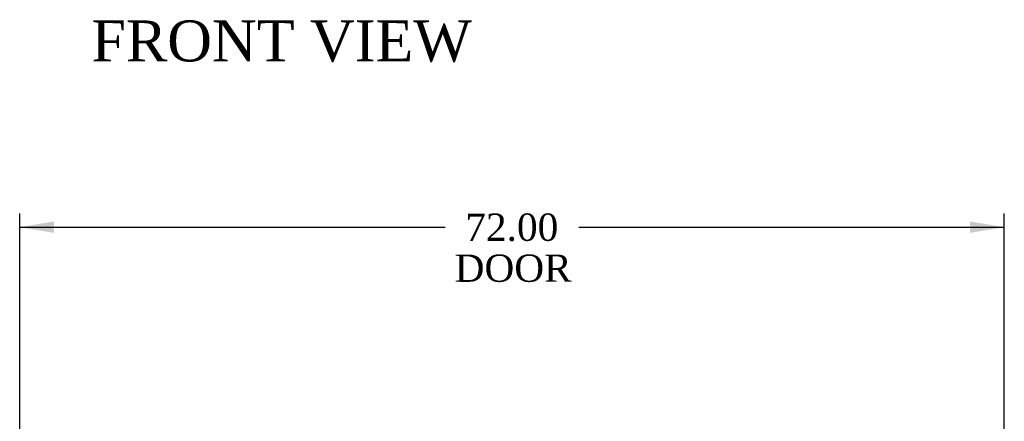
# Model space of a CAD drawing. Header units: inches. Extents: x 2 to 538, y -2 to 358.
# Tile 14 of 39: x 153 to 225, y 52 to 81. Entities that reach past the tile are written whole.
import ezdxf
from ezdxf.enums import TextEntityAlignment as Align

# ---------------------------------------------------------------- set-up
doc = ezdxf.new("R2010")
doc.units = ezdxf.units.IN
doc.header["$MEASUREMENT"] = 0
doc.layers.add('Default', color=7, linetype='Continuous')
doc.styles.add('SEACAD_Times_New_Roman', font='times.ttf')
doc.dimstyles.new('HAMMOND_(STH_-_540x360)', dxfattribs={"dimtxt": 2, "dimasz": 2.5, "dimexe": 1, "dimexo": 1, "dimgap": 0.5, "dimtad": 0, "dimtih": 1, "dimtoh": 1, "dimzin": 0, "dimdsep": 46, "dimtxsty": 'SEACAD_Times_New_Roman', "dimblk1": '_SE_FILLED', "dimblk2": '_SE_FILLED', "dimsah": 1, "dimcen": 1, "dimadec": 0, "dimazin": 0, "dimtfac": 0.8, "dimtofl": 0, "dimtmove": 0, "dimatfit": 3, "dimfxl": 1, "dimtolj": 1, "dimtzin": 0, "dimarcsym": 0})

# ---------------------------------------------------------------- blocks, each defined once
blk = doc.blocks.new('DMBLK3459')
at = {"layer": 'Default', "linetype": 'Continuous'}
for points in [[(155.681, 66.29), (153.181, 65.873), (155.681, 65.456)], [(222.681, 66.29), (222.681, 65.456), (225.181, 65.873)]]:
    blk.add_hatch(color=7, dxfattribs=at).paths.add_polyline_path(points)
at = {"layer": 'Default', "color": 7, "linetype": 'Continuous'}
for p, q in [((153.181, 49.566), (153.181, 66.873)), ((225.181, 49.566), (225.181, 66.873)), ((153.181, 65.873), (184.286, 65.873)), ((194.075, 65.873), (225.181, 65.873))]:
    blk.add_line(p, q, dxfattribs=at)
at = {"layer": 'Default', "color": 7, "linetype": 'Continuous', "style": 'SEACAD_Times_New_Roman'}
for s, p in [('72.00', (185.768, 66.873)), ('DOOR', (184.986, 63.873))]:
    blk.add_text(s, height=2, dxfattribs=at).set_placement(p, align=Align.TOP_LEFT)
blk = doc.blocks.new('_SE_FILLED')
at = {"color": 0}
blk.add_line((0, 0), (-1, 0), dxfattribs=at)
blk.add_solid([(0, 0), (-1, -0.1665), (-1, 0.1665), (0, 0)], dxfattribs=at)

msp = doc.modelspace()

# ---------------------------------------------------------------- texts
at = {"layer": 'Default', "color": 7, "linetype": 'Continuous', "style": 'SEACAD_Times_New_Roman'}
msp.add_text('FRONT VIEW', height=3, dxfattribs=at).set_placement((158.429, 81.009), align=Align.TOP_LEFT)

# ---------------------------------------------------------------- dimensions: what is measured, and where the dimension line sits
at = {"layer": 'Default', "color": 7, "linetype": 'Continuous'}
dim = msp.add_linear_dim(base=(225.181, 65.873), p1=(153.181, 48.004), p2=(225.181, 48.566), text='\\A1;<>\\PDOOR', dimstyle='HAMMOND_(STH_-_540x360)', dxfattribs=at)
dim.commit()
dim.dimension.update_dxf_attribs({"geometry": 'DMBLK3459', "text_midpoint": (189.181, 65.873), "dimtype": 160})

doc.saveas('drawing.dxf')
